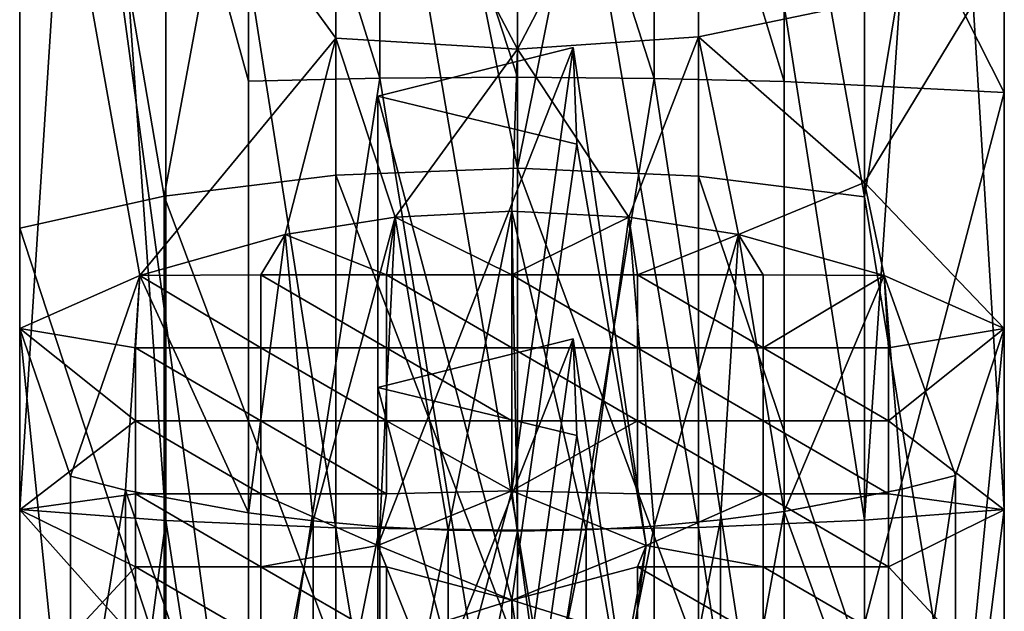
# Model space of a CAD drawing. Header units: millimetres. Extents: x 0 to 484, y -157 to 583.
# Tile 23 of 78: x 0 to 22, y 248 to 261. Entities that reach past the tile are written whole.
import ezdxf

# ---------------------------------------------------------------- set-up
doc = ezdxf.new("R2010")
doc.units = ezdxf.units.MM
doc.layers.add('Layer 01', color=7, linetype='Continuous', true_color=0x000000)

msp = doc.modelspace()

# ---------------------------------------------------------------- linework, layer by layer
at = {"layer": 'Layer 01'}
for points in [[(0, 240.586, 371.24), (0, 278.467, 369.087), (0, 262.668, 360.417)], [(0, 278.467, 369.087), (5.113, 259.799, 372.557), (5.113, 269.278, 371.743)], [(0, 278.467, 369.087), (0, 240.586, 371.24), (5.113, 240.839, 374.185)], [(0, 278.467, 369.087), (5.113, 240.839, 374.185), (5.113, 259.799, 372.557)], [(22, 259.546, 369.611), (22, 278.467, 369.087), (17.083, 269.272, 371.67)], [(22, 259.546, 369.611), (22, 262.668, 360.417), (22, 278.467, 369.087)], [(7.064, 277.986, 448.607), (-0.001, 276.155, 445.576), (3.226, 257.228, 456.867)], [(7.064, 277.986, 448.607), (3.226, 257.228, 456.867), (7.064, 257.698, 458.194)], [(7.064, 277.986, 448.607), (7.064, 257.698, 458.194), (11.122, 257.851, 458.626)], [(15.169, 277.956, 448.559), (7.064, 277.986, 448.607), (11.122, 257.851, 458.626)], [(11.122, 257.851, 458.626), (15.169, 257.679, 458.141), (15.169, 277.956, 448.559)], [(18.875, 257.21, 456.818), (15.169, 277.956, 448.559), (15.169, 257.679, 458.141)], [(15.169, 277.956, 448.559), (18.875, 257.21, 456.818), (21.999, 276.155, 445.576)], [(-0.001, 276.155, 445.576), (-0.001, 256.516, 454.856), (3.226, 257.228, 456.867)], [(-0.001, 254.268, 423.348), (-0.001, 250.213, 432.44), (-0.001, 276.155, 445.576)], [(-0.001, 270.48, 412.92), (-0.001, 254.268, 423.348), (-0.001, 276.155, 445.576)], [(-0.001, 276.155, 445.576), (-0.001, 250.213, 432.44), (-0.001, 256.516, 454.856)], [(21.999, 276.155, 445.576), (18.875, 257.21, 456.818), (21.999, 238.05, 459.714)], [(21.999, 276.155, 445.576), (21.999, 238.05, 459.714), (21.999, 242.104, 450.622)], [(21.999, 276.155, 445.576), (21.999, 242.104, 450.622), (21.999, 246.159, 441.531)], [(21.999, 246.159, 441.531), (21.999, 250.213, 432.44), (21.999, 276.155, 445.576)], [(21.999, 276.155, 445.576), (21.999, 250.213, 432.44), (21.999, 262.686, 418.621)], [(0, 274.576, 308.544), (0, 250.22, 312.727), (0, 262.668, 314.939)], [(1.544, 274.307, 307.423), (0, 250.22, 312.727), (0, 274.576, 308.544)], [(22, 274.576, 308.544), (22, 250.22, 312.727), (20.521, 274.317, 307.466)], [(22, 250.22, 312.727), (22, 274.576, 308.544), (22, 262.668, 314.939)], [(0, 250.22, 312.727), (1.544, 274.307, 307.423), (3.268, 249.972, 310.586)], [(3.268, 249.972, 310.586), (1.544, 274.307, 307.423), (3.268, 274.073, 306.448)], [(20.521, 274.317, 307.466), (18.876, 249.98, 310.659), (18.876, 274.09, 306.52)], [(22, 250.22, 312.727), (18.876, 249.98, 310.659), (20.521, 274.317, 307.466)], [(7.065, 249.812, 309.209), (3.268, 249.972, 310.586), (3.268, 274.073, 306.448)], [(7.065, 249.812, 309.209), (3.268, 274.073, 306.448), (7.065, 273.75, 305.1)], [(18.876, 249.98, 310.659), (15.169, 273.763, 305.156), (18.876, 274.09, 306.52)], [(11.123, 249.759, 308.754), (7.065, 249.812, 309.209), (7.065, 273.75, 305.1)], [(11.123, 249.759, 308.754), (7.065, 273.75, 305.1), (11.123, 273.643, 304.655)], [(15.169, 249.818, 309.265), (11.123, 273.643, 304.655), (15.169, 273.763, 305.156)], [(18.876, 249.98, 310.659), (15.169, 249.818, 309.265), (15.169, 273.763, 305.156)], [(15.169, 249.818, 309.265), (11.123, 249.759, 308.754), (11.123, 273.643, 304.655)], [(-0.001, 270.48, 412.92), (2.685, 255.452, 420.692), (-0.001, 254.268, 423.348)], [(-0.001, 270.48, 412.92), (7.064, 268.235, 410.18), (7.064, 260.764, 415.646)], [(2.685, 255.452, 420.692), (-0.001, 270.48, 412.92), (7.064, 260.764, 415.646)], [(8.048, 259.866, 373.341), (8.048, 269.345, 372.527), (5.113, 269.278, 371.743)], [(11.123, 259.888, 373.596), (11.123, 269.367, 372.782), (8.048, 269.345, 372.527)], [(11.123, 259.888, 373.596), (8.048, 269.345, 372.527), (8.048, 259.866, 373.341)], [(14.178, 259.862, 373.3), (14.178, 269.342, 372.486), (11.123, 269.367, 372.782)], [(14.178, 259.862, 373.3), (11.123, 269.367, 372.782), (11.123, 259.888, 373.596)], [(17.083, 259.792, 372.484), (17.083, 269.272, 371.67), (14.178, 269.342, 372.486)], [(17.083, 259.792, 372.484), (14.178, 269.342, 372.486), (14.178, 259.862, 373.3)], [(8.048, 259.866, 373.341), (5.113, 269.278, 371.743), (5.113, 259.799, 372.557)], [(17.083, 259.792, 372.484), (22, 259.546, 369.611), (17.083, 269.272, 371.67)], [(7.064, 268.235, 410.18), (15.169, 268.272, 410.224), (11.122, 260.515, 415.261)], [(11.122, 260.515, 415.261), (7.064, 260.764, 415.646), (7.064, 268.235, 410.18)], [(15.169, 268.272, 410.224), (15.169, 260.795, 415.694), (11.122, 260.515, 415.261)], [(18.875, 261.557, 416.873), (15.169, 260.795, 415.694), (15.169, 268.272, 410.224)], [(0, 237.624, 349.048), (0, 237.624, 360.417), (0, 262.668, 360.417)], [(0, 237.624, 349.048), (0, 262.668, 360.417), (0, 262.668, 349.048)], [(0, 237.624, 337.678), (0, 237.624, 349.048), (0, 262.668, 349.048)], [(0, 237.624, 337.678), (0, 262.668, 349.048), (0, 262.668, 337.678)], [(0, 237.624, 326.309), (0, 237.624, 337.678), (0, 262.668, 337.678)], [(0, 237.624, 326.309), (0, 262.668, 337.678), (0, 262.668, 326.309)], [(0, 240.586, 371.24), (0, 262.668, 360.417), (0, 237.624, 360.417)], [(0, 250.22, 312.727), (0, 237.624, 326.309), (0, 262.668, 326.309)], [(0, 250.22, 312.727), (0, 262.668, 326.309), (0, 262.668, 314.939)], [(21.999, 262.686, 418.621), (21.999, 254.268, 423.348), (18.875, 257.531, 419.302)], [(18.875, 257.531, 419.302), (18.875, 261.557, 416.873), (21.999, 262.686, 418.621)], [(21.999, 262.686, 418.621), (21.999, 250.213, 432.44), (21.999, 254.268, 423.348)], [(22, 237.624, 349.048), (22, 262.668, 349.048), (22, 262.668, 360.417)], [(22, 237.624, 349.048), (22, 262.668, 360.417), (22, 237.624, 360.417)], [(22, 237.624, 337.678), (22, 262.668, 337.678), (22, 262.668, 349.048)], [(22, 237.624, 337.678), (22, 262.668, 349.048), (22, 237.624, 349.048)], [(22, 237.624, 326.309), (22, 262.668, 326.309), (22, 262.668, 337.678)], [(22, 237.624, 326.309), (22, 262.668, 337.678), (22, 237.624, 337.678)], [(22, 259.546, 369.611), (22, 237.624, 360.417), (22, 262.668, 360.417)], [(22, 250.22, 312.727), (22, 262.668, 326.309), (22, 237.624, 326.309)], [(22, 262.668, 326.309), (22, 250.22, 312.727), (22, 262.668, 314.939)], [(15.169, 260.795, 415.694), (18.875, 261.557, 416.873), (18.875, 257.531, 419.302)], [(5.934, 256.373, 418.627), (2.685, 255.452, 420.692), (7.064, 260.764, 415.646)], [(7.064, 260.764, 415.646), (8.39, 256.758, 417.765), (5.934, 256.373, 418.627)], [(8.39, 256.758, 417.765), (7.064, 260.764, 415.646), (11.122, 260.515, 415.261)], [(11.122, 260.515, 415.261), (15.169, 260.795, 415.694), (13.608, 256.758, 417.765)], [(15.169, 260.795, 415.694), (16.064, 256.373, 418.627), (13.608, 256.758, 417.765)], [(18.875, 257.531, 419.302), (16.064, 256.373, 418.627), (15.169, 260.795, 415.694)], [(7.999, 249.417, 434.225), (10.999, 250.639, 431.485), (12.366, 260.551, 436.266)], [(7.999, 249.417, 434.225), (12.366, 260.551, 436.266), (7.999, 259.463, 438.705)], [(12.366, 260.551, 436.266), (12.448, 258.394, 441.104), (7.999, 259.463, 438.705)], [(11.122, 260.515, 415.261), (10.999, 256.895, 417.458), (8.39, 256.758, 417.765)], [(12.366, 260.551, 436.266), (10.999, 250.639, 431.485), (13.999, 249.417, 434.225)], [(13.608, 256.758, 417.765), (10.999, 256.895, 417.458), (11.122, 260.515, 415.261)], [(12.366, 260.551, 436.266), (13.999, 249.417, 434.225), (12.448, 258.394, 441.104)], [(8.048, 259.866, 373.341), (5.113, 259.799, 372.557), (5.113, 240.839, 374.185)], [(5.113, 240.839, 374.185), (11.123, 240.929, 375.225), (8.048, 259.866, 373.341)], [(11.123, 240.929, 375.225), (11.123, 259.888, 373.596), (8.048, 259.866, 373.341)], [(14.178, 259.862, 373.3), (11.123, 259.888, 373.596), (11.123, 240.929, 375.225)], [(11.123, 240.929, 375.225), (17.083, 240.833, 374.112), (14.178, 259.862, 373.3)], [(17.083, 240.833, 374.112), (17.083, 259.792, 372.484), (14.178, 259.862, 373.3)], [(17.083, 240.833, 374.112), (22, 259.546, 369.611), (17.083, 259.792, 372.484)], [(7.999, 259.463, 438.705), (12.448, 258.394, 441.104), (10.999, 248.195, 436.965)], [(7.999, 259.463, 438.705), (10.999, 248.195, 436.965), (7.999, 249.417, 434.225)], [(17.083, 240.833, 374.112), (22, 240.586, 371.24), (22, 259.546, 369.611)], [(22, 240.586, 371.24), (22, 237.624, 360.417), (22, 259.546, 369.611)], [(12.448, 258.394, 441.104), (13.999, 249.417, 434.225), (10.999, 248.195, 436.965)], [(7.064, 246.968, 461.42), (7.064, 257.698, 458.194), (3.226, 257.228, 456.867)], [(11.122, 247.079, 461.865), (11.122, 257.851, 458.626), (7.064, 257.698, 458.194)], [(11.122, 247.079, 461.865), (7.064, 257.698, 458.194), (7.064, 246.968, 461.42)], [(15.169, 246.954, 461.365), (15.169, 257.679, 458.141), (11.122, 257.851, 458.626)], [(15.169, 246.954, 461.365), (11.122, 257.851, 458.626), (11.122, 247.079, 461.865)], [(18.875, 246.613, 460.003), (18.875, 257.21, 456.818), (15.169, 257.679, 458.141)], [(18.875, 246.613, 460.003), (15.169, 257.679, 458.141), (15.169, 246.954, 461.365)], [(16.064, 256.373, 418.627), (18.875, 257.531, 419.302), (19.313, 255.452, 420.692)], [(18.875, 257.531, 419.302), (21.999, 254.268, 423.348), (19.313, 255.452, 420.692)], [(-0.001, 256.516, 454.856), (3.226, 246.626, 460.055), (3.226, 257.228, 456.867)], [(7.064, 246.968, 461.42), (3.226, 257.228, 456.867), (3.226, 246.626, 460.055)], [(18.875, 257.21, 456.818), (18.875, 246.613, 460.003), (21.999, 238.05, 459.714)], [(5.934, 256.373, 418.627), (8.39, 256.758, 417.765), (8.194, 255.471, 420.651)], [(8.39, 256.758, 417.765), (6.553, 249.964, 421.559), (5.934, 256.373, 418.627)], [(5.934, 256.373, 418.627), (8.194, 255.471, 420.651), (8.39, 256.758, 417.765)], [(8.39, 256.758, 417.765), (8.047, 249.833, 421.255), (6.553, 249.964, 421.559)], [(8.39, 256.758, 417.765), (9.575, 249.755, 421.074), (8.047, 249.833, 421.255)], [(8.39, 256.758, 417.765), (10.999, 255.471, 420.651), (8.194, 255.471, 420.651)], [(8.39, 256.758, 417.765), (8.194, 255.471, 420.651), (10.999, 255.471, 420.651)], [(8.39, 256.758, 417.765), (10.999, 256.895, 417.458), (10.999, 255.471, 420.651)], [(9.575, 249.755, 421.074), (8.39, 256.758, 417.765), (10.999, 256.895, 417.458)], [(8.39, 256.758, 417.765), (10.999, 255.471, 420.651), (10.999, 256.895, 417.458)], [(11.122, 249.732, 421.02), (9.575, 249.755, 421.074), (10.999, 256.895, 417.458)], [(10.999, 256.895, 417.458), (13.608, 256.758, 417.765), (10.999, 255.471, 420.651)], [(11.122, 249.732, 421.02), (10.999, 256.895, 417.458), (12.659, 249.764, 421.094)], [(12.659, 249.764, 421.094), (10.999, 256.895, 417.458), (13.608, 256.758, 417.765)], [(10.999, 256.895, 417.458), (10.999, 255.471, 420.651), (13.608, 256.758, 417.765)], [(10.999, 255.471, 420.651), (13.608, 256.758, 417.765), (13.804, 255.471, 420.651)], [(10.999, 255.471, 420.651), (13.804, 255.471, 420.651), (13.608, 256.758, 417.765)], [(13.608, 256.758, 417.765), (14.177, 249.849, 421.293), (12.659, 249.764, 421.094)], [(16.064, 256.373, 418.627), (13.804, 255.471, 420.651), (13.608, 256.758, 417.765)], [(16.064, 256.373, 418.627), (14.177, 249.849, 421.293), (13.608, 256.758, 417.765)], [(16.064, 256.373, 418.627), (13.608, 256.758, 417.765), (13.804, 255.471, 420.651)], [(-0.001, 256.516, 454.856), (-0.001, 238.05, 459.714), (3.226, 246.626, 460.055)], [(-0.001, 256.516, 454.856), (-0.001, 242.104, 450.622), (-0.001, 238.05, 459.714)], [(-0.001, 246.159, 441.531), (-0.001, 256.516, 454.856), (-0.001, 250.213, 432.44)], [(-0.001, 242.104, 450.622), (-0.001, 256.516, 454.856), (-0.001, 246.159, 441.531)], [(5.934, 256.373, 418.627), (5.389, 255.471, 420.651), (2.685, 255.452, 420.692)], [(5.112, 250.144, 421.978), (2.685, 255.452, 420.692), (5.934, 256.373, 418.627)], [(5.934, 256.373, 418.627), (2.685, 255.452, 420.692), (5.389, 255.471, 420.651)], [(5.112, 250.144, 421.978), (5.934, 256.373, 418.627), (6.553, 249.964, 421.559)], [(5.934, 256.373, 418.627), (8.194, 255.471, 420.651), (5.389, 255.471, 420.651)], [(5.934, 256.373, 418.627), (5.389, 255.471, 420.651), (8.194, 255.471, 420.651)], [(13.804, 255.471, 420.651), (16.064, 256.373, 418.627), (16.609, 255.471, 420.651)], [(13.804, 255.471, 420.651), (16.609, 255.471, 420.651), (16.064, 256.373, 418.627)], [(14.177, 249.849, 421.293), (16.064, 256.373, 418.627), (15.657, 249.987, 421.613)], [(16.064, 256.373, 418.627), (17.083, 250.173, 422.046), (15.657, 249.987, 421.613)], [(16.064, 256.373, 418.627), (19.313, 255.452, 420.692), (16.609, 255.471, 420.651)], [(19.313, 255.452, 420.692), (17.083, 250.173, 422.046), (16.064, 256.373, 418.627)], [(16.064, 256.373, 418.627), (16.609, 255.471, 420.651), (19.313, 255.452, 420.692)], [(-0.001, 254.268, 423.348), (2.685, 255.452, 420.692), (2.584, 253.838, 424.311)], [(-0.001, 254.268, 423.348), (2.685, 255.452, 420.692), (1.132, 250.968, 423.893)], [(-0.001, 254.268, 423.348), (2.584, 253.838, 424.311), (2.685, 255.452, 420.692)], [(2.367, 250.654, 423.164), (1.132, 250.968, 423.893), (2.685, 255.452, 420.692)], [(2.685, 255.452, 420.692), (5.112, 250.144, 421.978), (2.367, 250.654, 423.164)], [(2.685, 255.452, 420.692), (5.389, 253.838, 424.311), (2.584, 253.838, 424.311)], [(2.685, 255.452, 420.692), (2.584, 253.838, 424.311), (5.389, 253.838, 424.311)], [(5.389, 255.471, 420.651), (5.389, 253.838, 424.311), (2.685, 255.452, 420.692)], [(5.389, 255.471, 420.651), (2.685, 255.452, 420.692), (5.389, 253.838, 424.311)], [(5.389, 255.471, 420.651), (8.194, 255.471, 420.651), (8.194, 253.838, 424.311)], [(5.389, 255.471, 420.651), (8.194, 253.838, 424.311), (5.389, 253.838, 424.311)], [(5.389, 255.471, 420.651), (5.389, 253.838, 424.311), (8.194, 253.838, 424.311)], [(5.389, 255.471, 420.651), (8.194, 253.838, 424.311), (8.194, 255.471, 420.651)], [(8.194, 255.471, 420.651), (10.999, 255.471, 420.651), (10.999, 253.838, 424.311)], [(8.194, 255.471, 420.651), (10.999, 253.838, 424.311), (8.194, 253.838, 424.311)], [(8.194, 255.471, 420.651), (8.194, 253.838, 424.311), (10.999, 253.838, 424.311)], [(8.194, 255.471, 420.651), (10.999, 253.838, 424.311), (10.999, 255.471, 420.651)], [(10.999, 255.471, 420.651), (13.804, 255.471, 420.651), (13.804, 253.838, 424.311)], [(10.999, 255.471, 420.651), (13.804, 253.838, 424.311), (10.999, 253.838, 424.311)], [(10.999, 255.471, 420.651), (10.999, 253.838, 424.311), (13.804, 253.838, 424.311)], [(10.999, 255.471, 420.651), (13.804, 253.838, 424.311), (13.804, 255.471, 420.651)], [(13.804, 255.471, 420.651), (16.609, 255.471, 420.651), (16.609, 253.838, 424.311)], [(13.804, 255.471, 420.651), (16.609, 253.838, 424.311), (13.804, 253.838, 424.311)], [(13.804, 255.471, 420.651), (13.804, 253.838, 424.311), (16.609, 253.838, 424.311)], [(13.804, 255.471, 420.651), (16.609, 253.838, 424.311), (16.609, 255.471, 420.651)], [(16.609, 253.838, 424.311), (16.609, 255.471, 420.651), (19.313, 255.452, 420.692)], [(16.609, 253.838, 424.311), (19.313, 255.452, 420.692), (16.609, 255.471, 420.651)], [(19.313, 255.452, 420.692), (19.414, 253.838, 424.311), (16.609, 253.838, 424.311)], [(19.313, 255.452, 420.692), (16.609, 253.838, 424.311), (19.414, 253.838, 424.311)], [(19.313, 255.452, 420.692), (19.718, 250.674, 423.211), (17.083, 250.173, 422.046)], [(21.999, 254.268, 423.348), (19.414, 253.838, 424.311), (19.313, 255.452, 420.692)], [(19.313, 255.452, 420.692), (20.906, 250.979, 423.92), (19.718, 250.674, 423.211)], [(20.906, 250.979, 423.92), (19.313, 255.452, 420.692), (21.999, 254.268, 423.348)], [(21.999, 254.268, 423.348), (19.313, 255.452, 420.692), (19.414, 253.838, 424.311)], [(-0.001, 254.268, 423.348), (2.584, 253.838, 424.311), (2.584, 252.206, 427.971)], [(-0.001, 250.213, 432.44), (-0.001, 254.268, 423.348), (2.584, 252.206, 427.971)], [(-0.001, 254.268, 423.348), (1.132, 250.968, 423.893), (1.132, 243.131, 426.775)], [(-0.001, 254.268, 423.348), (1.132, 243.131, 426.775), (-0.001, 226.887, 431.133)], [(-0.001, 250.213, 432.44), (-0.001, 254.268, 423.348), (-0.001, 226.887, 431.133)], [(-0.001, 254.268, 423.348), (2.584, 252.206, 427.971), (2.584, 253.838, 424.311)], [(-0.001, 250.213, 432.44), (2.584, 252.206, 427.971), (-0.001, 254.268, 423.348)], [(21.999, 254.268, 423.348), (19.414, 252.206, 427.971), (19.414, 253.838, 424.311)], [(21.999, 254.268, 423.348), (21.999, 250.213, 432.44), (19.414, 252.206, 427.971)], [(21.999, 254.268, 423.348), (19.414, 253.838, 424.311), (19.414, 252.206, 427.971)], [(21.999, 254.268, 423.348), (19.414, 252.206, 427.971), (21.999, 250.213, 432.44)], [(21.999, 194.629, 435.344), (20.906, 243.14, 426.803), (21.999, 254.268, 423.348)], [(20.906, 243.14, 426.803), (20.906, 250.979, 423.92), (21.999, 254.268, 423.348)], [(21.999, 250.213, 432.44), (21.999, 238.713, 434.712), (21.999, 254.268, 423.348)], [(21.999, 254.268, 423.348), (21.999, 238.713, 434.712), (21.999, 223.159, 434.712)], [(21.999, 254.268, 423.348), (21.999, 223.159, 434.712), (21.999, 207.604, 434.712)], [(21.999, 194.629, 435.344), (21.999, 254.268, 423.348), (21.999, 207.604, 434.712)], [(7.999, 242.9, 448.837), (10.999, 244.122, 446.097), (12.366, 254.034, 450.879)], [(7.999, 242.9, 448.837), (12.366, 254.034, 450.879), (7.999, 252.947, 453.318)], [(12.366, 254.034, 450.879), (12.448, 251.877, 455.717), (7.999, 252.947, 453.318)], [(12.366, 254.034, 450.879), (10.999, 244.122, 446.097), (13.999, 242.9, 448.837)], [(12.366, 254.034, 450.879), (13.999, 242.9, 448.837), (12.448, 251.877, 455.717)], [(2.584, 253.838, 424.311), (5.389, 253.838, 424.311), (5.389, 252.206, 427.971)], [(2.584, 253.838, 424.311), (5.389, 252.206, 427.971), (2.584, 252.206, 427.971)], [(2.584, 253.838, 424.311), (2.584, 252.206, 427.971), (5.389, 252.206, 427.971)], [(2.584, 253.838, 424.311), (5.389, 252.206, 427.971), (5.389, 253.838, 424.311)], [(5.389, 253.838, 424.311), (8.194, 253.838, 424.311), (8.194, 252.206, 427.971)], [(5.389, 253.838, 424.311), (8.194, 252.206, 427.971), (5.389, 252.206, 427.971)], [(5.389, 253.838, 424.311), (5.389, 252.206, 427.971), (8.194, 252.206, 427.971)], [(5.389, 253.838, 424.311), (8.194, 252.206, 427.971), (8.194, 253.838, 424.311)], [(8.194, 253.838, 424.311), (10.999, 253.838, 424.311), (10.999, 252.206, 427.971)], [(8.194, 253.838, 424.311), (10.999, 252.206, 427.971), (8.194, 252.206, 427.971)], [(8.194, 253.838, 424.311), (8.194, 252.206, 427.971), (10.999, 252.206, 427.971)], [(8.194, 253.838, 424.311), (10.999, 252.206, 427.971), (10.999, 253.838, 424.311)], [(10.999, 253.838, 424.311), (13.804, 253.838, 424.311), (13.804, 252.206, 427.971)], [(10.999, 253.838, 424.311), (13.804, 252.206, 427.971), (10.999, 252.206, 427.971)], [(10.999, 253.838, 424.311), (10.999, 252.206, 427.971), (13.804, 252.206, 427.971)], [(10.999, 253.838, 424.311), (13.804, 252.206, 427.971), (13.804, 253.838, 424.311)], [(13.804, 253.838, 424.311), (16.609, 253.838, 424.311), (16.609, 252.206, 427.971)], [(13.804, 253.838, 424.311), (16.609, 252.206, 427.971), (13.804, 252.206, 427.971)], [(13.804, 253.838, 424.311), (13.804, 252.206, 427.971), (16.609, 252.206, 427.971)], [(13.804, 253.838, 424.311), (16.609, 252.206, 427.971), (16.609, 253.838, 424.311)], [(16.609, 253.838, 424.311), (19.414, 253.838, 424.311), (19.414, 252.206, 427.971)], [(16.609, 253.838, 424.311), (19.414, 252.206, 427.971), (16.609, 252.206, 427.971)], [(16.609, 253.838, 424.311), (16.609, 252.206, 427.971), (19.414, 252.206, 427.971)], [(16.609, 253.838, 424.311), (19.414, 252.206, 427.971), (19.414, 253.838, 424.311)], [(7.999, 252.947, 453.318), (12.448, 251.877, 455.717), (10.999, 241.678, 451.577)], [(7.999, 252.947, 453.318), (10.999, 241.678, 451.577), (7.999, 242.9, 448.837)], [(2.584, 252.206, 427.971), (2.584, 250.574, 431.631), (-0.001, 250.213, 432.44)], [(2.584, 252.206, 427.971), (-0.001, 250.213, 432.44), (2.584, 250.574, 431.631)], [(2.584, 252.206, 427.971), (5.389, 252.206, 427.971), (5.389, 250.574, 431.631)], [(2.584, 252.206, 427.971), (5.389, 250.574, 431.631), (2.584, 250.574, 431.631)], [(2.584, 252.206, 427.971), (2.584, 250.574, 431.631), (5.389, 250.574, 431.631)], [(2.584, 252.206, 427.971), (5.389, 250.574, 431.631), (5.389, 252.206, 427.971)], [(5.389, 252.206, 427.971), (8.194, 252.206, 427.971), (8.194, 250.574, 431.631)], [(5.389, 252.206, 427.971), (8.194, 250.574, 431.631), (5.389, 250.574, 431.631)], [(5.389, 252.206, 427.971), (5.389, 250.574, 431.631), (8.194, 250.574, 431.631)], [(5.389, 252.206, 427.971), (8.194, 250.574, 431.631), (8.194, 252.206, 427.971)], [(10.999, 252.206, 427.971), (10.999, 250.639, 431.485), (8.194, 252.206, 427.971)], [(10.999, 250.639, 431.485), (8.194, 250.574, 431.631), (8.194, 252.206, 427.971)], [(10.999, 252.206, 427.971), (8.194, 252.206, 427.971), (10.999, 250.639, 431.485)], [(10.999, 250.639, 431.485), (8.194, 252.206, 427.971), (8.194, 250.574, 431.631)], [(10.999, 250.639, 431.485), (13.804, 252.206, 427.971), (13.804, 250.574, 431.631)], [(13.804, 252.206, 427.971), (10.999, 250.639, 431.485), (10.999, 252.206, 427.971)], [(10.999, 250.639, 431.485), (13.804, 250.574, 431.631), (13.804, 252.206, 427.971)], [(13.804, 252.206, 427.971), (10.999, 252.206, 427.971), (10.999, 250.639, 431.485)], [(13.804, 252.206, 427.971), (16.609, 252.206, 427.971), (16.609, 250.574, 431.631)], [(13.804, 252.206, 427.971), (16.609, 250.574, 431.631), (13.804, 250.574, 431.631)], [(13.804, 252.206, 427.971), (13.804, 250.574, 431.631), (16.609, 250.574, 431.631)], [(13.804, 252.206, 427.971), (16.609, 250.574, 431.631), (16.609, 252.206, 427.971)], [(16.609, 252.206, 427.971), (19.414, 252.206, 427.971), (19.414, 250.574, 431.631)], [(16.609, 252.206, 427.971), (19.414, 250.574, 431.631), (16.609, 250.574, 431.631)], [(16.609, 252.206, 427.971), (16.609, 250.574, 431.631), (19.414, 250.574, 431.631)], [(16.609, 252.206, 427.971), (19.414, 250.574, 431.631), (19.414, 252.206, 427.971)], [(19.414, 252.206, 427.971), (21.999, 250.213, 432.44), (19.414, 250.574, 431.631)], [(19.414, 252.206, 427.971), (19.414, 250.574, 431.631), (21.999, 250.213, 432.44)], [(12.448, 251.877, 455.717), (13.999, 242.9, 448.837), (10.999, 241.678, 451.577)], [(2.367, 250.654, 423.164), (1.132, 243.131, 426.775), (1.132, 250.968, 423.893)], [(20.906, 250.979, 423.92), (20.906, 243.14, 426.803), (19.718, 242.912, 426.066)], [(20.906, 250.979, 423.92), (19.718, 242.912, 426.066), (19.718, 250.674, 423.211)], [(2.367, 250.654, 423.164), (2.367, 242.897, 426.017), (1.132, 243.131, 426.775)], [(2.367, 250.654, 423.164), (5.112, 250.144, 421.978), (5.112, 242.515, 424.784)], [(2.367, 250.654, 423.164), (5.112, 242.515, 424.784), (2.367, 242.897, 426.017)], [(10.999, 250.639, 431.485), (7.999, 249.417, 434.225), (8.194, 250.574, 431.631)], [(10.999, 250.639, 431.485), (8.194, 250.574, 431.631), (7.999, 249.417, 434.225)], [(7.999, 239.371, 429.744), (12.366, 240.459, 427.305), (10.999, 250.639, 431.485)], [(7.999, 239.371, 429.744), (10.999, 250.639, 431.485), (7.999, 249.417, 434.225)], [(10.999, 250.639, 431.485), (13.804, 250.574, 431.631), (13.999, 249.417, 434.225)], [(10.999, 250.639, 431.485), (13.999, 249.417, 434.225), (13.804, 250.574, 431.631)], [(10.999, 250.639, 431.485), (12.366, 240.459, 427.305), (13.999, 249.417, 434.225)], [(19.718, 242.912, 426.066), (17.083, 250.173, 422.046), (19.718, 250.674, 423.211)], [(-0.001, 250.213, 432.44), (2.584, 250.574, 431.631), (2.584, 248.941, 435.291)], [(-0.001, 250.213, 432.44), (2.584, 248.941, 435.291), (2.584, 250.574, 431.631)], [(2.584, 250.574, 431.631), (5.389, 250.574, 431.631), (5.389, 248.941, 435.291)], [(2.584, 250.574, 431.631), (5.389, 248.941, 435.291), (2.584, 248.941, 435.291)], [(2.584, 250.574, 431.631), (2.584, 248.941, 435.291), (5.389, 248.941, 435.291)], [(2.584, 250.574, 431.631), (5.389, 248.941, 435.291), (5.389, 250.574, 431.631)], [(5.389, 250.574, 431.631), (8.194, 250.574, 431.631), (7.999, 249.417, 434.225)], [(5.389, 250.574, 431.631), (7.999, 249.417, 434.225), (5.389, 248.941, 435.291)], [(5.389, 250.574, 431.631), (7.999, 249.417, 434.225), (8.194, 250.574, 431.631)], [(5.389, 250.574, 431.631), (5.389, 248.941, 435.291), (7.999, 249.417, 434.225)], [(13.804, 250.574, 431.631), (16.609, 250.574, 431.631), (13.999, 249.417, 434.225)], [(13.804, 250.574, 431.631), (13.999, 249.417, 434.225), (16.609, 250.574, 431.631)], [(16.609, 248.941, 435.291), (13.999, 249.417, 434.225), (16.609, 250.574, 431.631)], [(16.609, 248.941, 435.291), (16.609, 250.574, 431.631), (13.999, 249.417, 434.225)], [(16.609, 250.574, 431.631), (19.414, 250.574, 431.631), (19.414, 248.941, 435.291)], [(16.609, 250.574, 431.631), (19.414, 248.941, 435.291), (16.609, 248.941, 435.291)], [(16.609, 250.574, 431.631), (16.609, 248.941, 435.291), (19.414, 248.941, 435.291)], [(16.609, 250.574, 431.631), (19.414, 248.941, 435.291), (19.414, 250.574, 431.631)], [(21.999, 250.213, 432.44), (19.414, 248.941, 435.291), (19.414, 250.574, 431.631)], [(21.999, 250.213, 432.44), (19.414, 250.574, 431.631), (19.414, 248.941, 435.291)], [(-0.001, 246.159, 441.531), (-0.001, 250.213, 432.44), (2.584, 248.941, 435.291)], [(-0.001, 238.713, 434.712), (-0.001, 246.159, 441.531), (-0.001, 250.213, 432.44)], [(-0.001, 250.213, 432.44), (-0.001, 226.887, 431.133), (-0.001, 238.713, 434.712)], [(-0.001, 250.213, 432.44), (-0.001, 246.159, 441.531), (2.584, 247.309, 438.951)], [(-0.001, 250.213, 432.44), (2.584, 247.309, 438.951), (2.584, 248.941, 435.291)], [(0, 225.577, 314.704), (0, 237.624, 326.309), (0, 250.22, 312.727)], [(0, 225.577, 314.704), (0, 250.22, 312.727), (3.268, 249.972, 310.586)], [(17.083, 250.173, 422.046), (17.083, 242.537, 424.854), (15.657, 242.398, 424.403)], [(17.083, 250.173, 422.046), (15.657, 242.398, 424.403), (15.657, 249.987, 421.613)], [(19.718, 242.912, 426.066), (17.083, 242.537, 424.854), (17.083, 250.173, 422.046)], [(18.876, 225.467, 312.626), (18.876, 249.98, 310.659), (22, 250.22, 312.727)], [(18.876, 225.467, 312.626), (22, 250.22, 312.727), (22, 225.577, 314.704)], [(19.414, 248.941, 435.291), (21.999, 250.213, 432.44), (21.999, 246.159, 441.531)], [(19.414, 248.941, 435.291), (21.999, 246.159, 441.531), (21.999, 250.213, 432.44)], [(21.999, 238.713, 434.712), (21.999, 250.213, 432.44), (21.999, 246.159, 441.531)], [(22, 250.22, 312.727), (22, 237.624, 326.309), (22, 225.577, 314.704)], [(0, 225.577, 314.704), (3.268, 249.972, 310.586), (3.268, 225.463, 312.551)], [(7.065, 225.389, 311.167), (3.268, 225.463, 312.551), (3.268, 249.972, 310.586)], [(7.065, 225.389, 311.167), (3.268, 249.972, 310.586), (7.065, 249.812, 309.209)], [(6.553, 249.964, 421.559), (5.112, 242.515, 424.784), (5.112, 250.144, 421.978)], [(6.553, 249.964, 421.559), (6.553, 242.38, 424.348), (5.112, 242.515, 424.784)], [(8.047, 249.833, 421.255), (6.553, 242.38, 424.348), (6.553, 249.964, 421.559)], [(15.657, 249.987, 421.613), (15.657, 242.398, 424.403), (14.177, 242.295, 424.071)], [(15.657, 249.987, 421.613), (14.177, 242.295, 424.071), (14.177, 249.849, 421.293)], [(18.876, 225.467, 312.626), (15.169, 249.818, 309.265), (18.876, 249.98, 310.659)], [(8.047, 249.833, 421.255), (8.047, 242.283, 424.032), (6.553, 242.38, 424.348)], [(11.123, 225.364, 310.71), (7.065, 225.389, 311.167), (7.065, 249.812, 309.209)], [(11.123, 225.364, 310.71), (7.065, 249.812, 309.209), (11.123, 249.759, 308.754)], [(9.575, 249.755, 421.074), (8.047, 242.283, 424.032), (8.047, 249.833, 421.255)], [(9.575, 249.755, 421.074), (9.575, 242.224, 423.843), (8.047, 242.283, 424.032)], [(11.122, 249.732, 421.02), (9.575, 242.224, 423.843), (9.575, 249.755, 421.074)], [(11.122, 249.732, 421.02), (11.122, 242.207, 423.787), (9.575, 242.224, 423.843)], [(12.659, 249.764, 421.094), (12.659, 242.231, 423.864), (11.122, 242.207, 423.787)], [(12.659, 249.764, 421.094), (11.122, 242.207, 423.787), (11.122, 249.732, 421.02)], [(15.169, 225.392, 311.224), (11.123, 249.759, 308.754), (15.169, 249.818, 309.265)], [(15.169, 225.392, 311.224), (11.123, 225.364, 310.71), (11.123, 249.759, 308.754)], [(14.177, 249.849, 421.293), (14.177, 242.295, 424.071), (12.659, 242.231, 423.864)], [(14.177, 249.849, 421.293), (12.659, 242.231, 423.864), (12.659, 249.764, 421.094)], [(18.876, 225.467, 312.626), (15.169, 225.392, 311.224), (15.169, 249.818, 309.265)], [(7.999, 249.417, 434.225), (8.194, 248.941, 435.291), (5.389, 248.941, 435.291)], [(7.999, 249.417, 434.225), (5.389, 248.941, 435.291), (8.194, 248.941, 435.291)], [(8.194, 248.941, 435.291), (7.999, 249.417, 434.225), (10.999, 248.195, 436.965)], [(8.194, 248.941, 435.291), (10.999, 248.195, 436.965), (7.999, 249.417, 434.225)], [(12.448, 238.301, 432.143), (7.999, 239.371, 429.744), (7.999, 249.417, 434.225)], [(12.448, 238.301, 432.143), (7.999, 249.417, 434.225), (10.999, 248.195, 436.965)], [(10.999, 248.195, 436.965), (13.999, 249.417, 434.225), (13.804, 248.941, 435.291)], [(10.999, 248.195, 436.965), (13.804, 248.941, 435.291), (13.999, 249.417, 434.225)], [(12.448, 238.301, 432.143), (10.999, 248.195, 436.965), (13.999, 249.417, 434.225)], [(12.366, 240.459, 427.305), (12.448, 238.301, 432.143), (13.999, 249.417, 434.225)], [(16.609, 248.941, 435.291), (13.804, 248.941, 435.291), (13.999, 249.417, 434.225)], [(16.609, 248.941, 435.291), (13.999, 249.417, 434.225), (13.804, 248.941, 435.291)], [(2.584, 247.309, 438.951), (-0.001, 246.159, 441.531), (2.584, 248.941, 435.291)], [(2.584, 248.941, 435.291), (5.389, 248.941, 435.291), (5.389, 247.309, 438.951)], [(2.584, 248.941, 435.291), (5.389, 247.309, 438.951), (2.584, 247.309, 438.951)], [(2.584, 248.941, 435.291), (2.584, 247.309, 438.951), (5.389, 247.309, 438.951)], [(2.584, 248.941, 435.291), (5.389, 247.309, 438.951), (5.389, 248.941, 435.291)], [(5.389, 248.941, 435.291), (8.194, 248.941, 435.291), (8.194, 247.309, 438.951)], [(5.389, 248.941, 435.291), (8.194, 247.309, 438.951), (5.389, 247.309, 438.951)], [(5.389, 248.941, 435.291), (5.389, 247.309, 438.951), (8.194, 247.309, 438.951)], [(5.389, 248.941, 435.291), (8.194, 247.309, 438.951), (8.194, 248.941, 435.291)], [(8.194, 248.941, 435.291), (10.999, 248.195, 436.965), (8.194, 247.309, 438.951)], [(8.194, 248.941, 435.291), (8.194, 247.309, 438.951), (10.999, 248.195, 436.965)], [(13.804, 247.309, 438.951), (10.999, 248.195, 436.965), (13.804, 248.941, 435.291)], [(13.804, 247.309, 438.951), (13.804, 248.941, 435.291), (10.999, 248.195, 436.965)], [(13.804, 248.941, 435.291), (16.609, 248.941, 435.291), (16.609, 247.309, 438.951)], [(13.804, 248.941, 435.291), (16.609, 247.309, 438.951), (13.804, 247.309, 438.951)], [(13.804, 248.941, 435.291), (13.804, 247.309, 438.951), (16.609, 247.309, 438.951)], [(13.804, 248.941, 435.291), (16.609, 247.309, 438.951), (16.609, 248.941, 435.291)], [(16.609, 248.941, 435.291), (19.414, 248.941, 435.291), (19.414, 247.309, 438.951)], [(16.609, 248.941, 435.291), (19.414, 247.309, 438.951), (16.609, 247.309, 438.951)], [(16.609, 248.941, 435.291), (16.609, 247.309, 438.951), (19.414, 247.309, 438.951)], [(16.609, 248.941, 435.291), (19.414, 247.309, 438.951), (19.414, 248.941, 435.291)], [(19.414, 248.941, 435.291), (21.999, 246.159, 441.531), (19.414, 247.309, 438.951)], [(19.414, 248.941, 435.291), (19.414, 247.309, 438.951), (21.999, 246.159, 441.531)], [(10.999, 247.309, 438.951), (8.194, 247.309, 438.951), (10.999, 248.195, 436.965)], [(10.999, 247.309, 438.951), (10.999, 248.195, 436.965), (8.194, 247.309, 438.951)], [(10.999, 248.195, 436.965), (13.804, 247.309, 438.951), (10.999, 247.309, 438.951)], [(10.999, 248.195, 436.965), (10.999, 247.309, 438.951), (13.804, 247.309, 438.951)]]:
    msp.add_3dface(points, dxfattribs=at)

doc.saveas('drawing.dxf')
